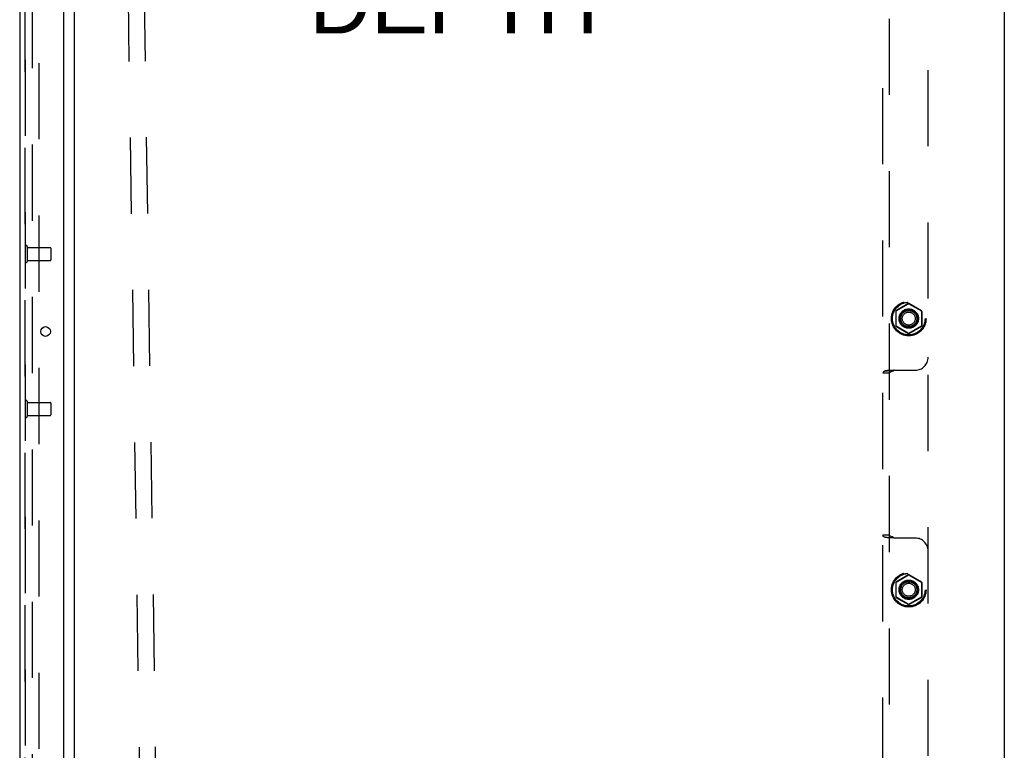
# Model space of a CAD drawing. Header units: inches. Extents: x 0 to 268, y 0 to 174.
# Tile 113 of 125: x 144 to 163, y 103 to 117. Entities that reach past the tile are written whole.
import ezdxf

# ---------------------------------------------------------------- set-up
doc = ezdxf.new("R2010")
doc.units = ezdxf.units.IN
doc.header["$LTSCALE"] = 14.754949
doc.header["$MEASUREMENT"] = 0
doc.linetypes.add('HIDDEN', pattern=[0.2, 0.1, -0.1])
doc.layers.get('0').update_dxf_attribs({"linetype": 'CONTINUOUS'})
for name, color, linetype in [('DEFAULT_2', 8, 'HIDDEN'), ('DIMENSIONS', 7, 'CONTINUOUS'), ('LEFT_OR_SECONDARY_DOOR_ASSEMBLY', 7, 'CONTINUOUS'), ('RIGHT_OR_MAIN_DOOR_ASSEMBLY', 7, 'CONTINUOUS'), ('SUBPANEL', 7, 'CONTINUOUS')]:
    doc.layers.add(name, color=color, linetype=linetype)
doc.styles.get("Standard").update_dxf_attribs({"font": 'arial.ttf'})
doc.dimstyles.new('DIMSTYLE_1', dxfattribs={"dimtxt": 1.183552, "dimasz": 1.578069, "dimexe": 0.09, "dimexo": 0.07, "dimgap": 0.0375, "dimtad": 0, "dimtih": 1, "dimtoh": 1, "dimzin": 4, "dimdsep": 46, "dimtxsty": 'Standard', "dimblk": '_FILLED', "dimblk1": '_FILLED', "dimblk2": '_FILLED', "dimcen": 0.09, "dimadec": 3, "dimazin": 1, "dimtfac": 1, "dimtdec": 3, "dimtofl": 0, "dimtmove": 0, "dimatfit": 3, "dimldrblk": '_FILLED', "dimfxl": 0, "dimtolj": 1, "dimtzin": 4, "dimarcsym": 0})

# ---------------------------------------------------------------- blocks, each defined once
blk = doc.blocks.new('_FILLED')
at = {"color": 0, "linetype": 'ByBlock'}
blk.add_solid([(0, 0), (-1, 0.2), (-1, -0.2)], dxfattribs=at)
blk = doc.blocks.new('*D12')
at = {"layer": 'DIMENSIONS', "color": 2, "linetype": 'Continuous'}
for p, q in [((160.321, 122.369), (160.321, 119.654)), ((143.717, 121.074), (149.359, 121.074)), ((160.321, 121.074), (154.678, 121.074))]:
    blk.add_line(p, q, dxfattribs=at)
at = {"layer": 'DIMENSIONS', "color": 2, "linetype": 'Continuous', "xscale": 1.5780694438, "yscale": 1.5780694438, "zscale": 1.5780694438, "rotation": 180}
blk.add_blockref('_FILLED', (143.717, 121.074), dxfattribs=at)
at = {"layer": 'DIMENSIONS', "color": 2, "linetype": 'Continuous', "xscale": 1.5780694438, "yscale": 1.5780694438, "zscale": 1.5780694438}
blk.add_blockref('_FILLED', (160.321, 121.074), dxfattribs=at)
at = {"layer": 'DIMENSIONS', "color": 2, "linetype": 'Continuous', "insert": (152.019, 121.666), "char_height": 1.1836, "width": 6.51174, "attachment_point": 2, "line_spacing_factor": 0.9}
blk.add_mtext('16.60\\PUSABLE\\PDEPTH', dxfattribs=at)

msp = doc.modelspace()

# ---------------------------------------------------------------- linework, layer by layer
at = {"color": 7, "linetype": 'Continuous'}
for p, q in [((162.671, 131.099), (162.671, 47.349)), ((144.671, 54.505), (144.671, 127.942))]:
    msp.add_line(p, q, dxfattribs=at)
at = {"layer": 'DEFAULT_2', "color": 8, "linetype": 'HIDDEN'}
for p, q in [((145.533, 129.669), (146.048, 94.675)), ((145.846, 129.674), (146.361, 94.68)), ((143.858, 54.286), (143.858, 128.161)), ((143.983, 128.161), (143.983, 54.286))]:
    msp.add_line(p, q, dxfattribs=at)
at = {"layer": 'LEFT_OR_SECONDARY_DOOR_ASSEMBLY', "color": 8, "linetype": 'HIDDEN'}
msp.add_line((143.717, 54.22), (143.717, 128.227), dxfattribs=at)
at = {"layer": 'RIGHT_OR_MAIN_DOOR_ASSEMBLY', "color": 3, "linetype": 'Continuous'}
for p, q in [((144.467, 54.098), (144.467, 128.35)), ((143.613, 128.227), (143.613, 54.22))]:
    msp.add_line(p, q, dxfattribs=at)
at = {"layer": 'RIGHT_OR_MAIN_DOOR_ASSEMBLY', "color": 8, "linetype": 'HIDDEN'}
for p, q in [((143.717, 128.227), (143.717, 54.22)), ((143.76, 112.803), (143.76, 112.519)), ((143.76, 112.785), (144.207, 112.785)), ((144.217, 112.775), (144.217, 112.547)), ((143.76, 112.537), (144.207, 112.537)), ((143.76, 109.803), (143.76, 109.519)), ((143.76, 109.785), (144.207, 109.785)), ((144.217, 109.775), (144.217, 109.547)), ((143.76, 109.537), (144.207, 109.537))]:
    msp.add_line(p, q, dxfattribs=at)
at = {"layer": 'RIGHT_OR_MAIN_DOOR_ASSEMBLY', "color": 3, "linetype": 'Continuous'}
msp.add_circle((144.113, 111.161), 0.0938, dxfattribs=at)
at = {"layer": 'RIGHT_OR_MAIN_DOOR_ASSEMBLY', "color": 8, "linetype": 'HIDDEN'}
for centre, radius, start, end in [((143.738, 112.803), 0.0215, 0, 180), ((144.207, 112.775), 0.01, 0, 90), ((143.738, 112.519), 0.0215, 180, 360), ((144.207, 112.547), 0.01, 270, 360), ((143.738, 109.803), 0.0215, 0, 180), ((144.207, 109.775), 0.01, 0, 90), ((143.738, 109.519), 0.0215, 180, 360), ((144.207, 109.547), 0.01, 270, 360)]:
    msp.add_arc(centre, radius, start, end, dxfattribs=at)
at = {"layer": 'SUBPANEL', "color": 8, "linetype": 'HIDDEN'}
for p, q in [((160.321, 55.38), (160.321, 127.067)), ((160.446, 56.722), (160.446, 125.725)), ((161.196, 61.63), (161.196, 120.817)), ((160.816, 111.7), (160.573, 111.56)), ((160.576, 111.558), (160.816, 111.697)), ((161.068, 111.56), (160.826, 111.7)), ((160.826, 111.697), (161.066, 111.558)), ((160.568, 111.551), (160.568, 111.271)), ((160.571, 111.55), (160.571, 111.273)), ((161.071, 111.55), (161.071, 111.273)), ((161.073, 111.551), (161.073, 111.271)), ((160.573, 111.262), (160.816, 111.122)), ((160.816, 111.125), (160.576, 111.264)), ((161.066, 111.264), (160.826, 111.125)), ((160.826, 111.122), (161.068, 111.262)), ((160.446, 110.354), (160.321, 110.354)), ((160.458, 110.404), (160.428, 110.404)), ((160.531, 110.411), (160.946, 110.411)), ((160.446, 107.219), (160.321, 107.219)), ((160.946, 107.161), (160.531, 107.161)), ((160.816, 106.45), (160.573, 106.31)), ((160.576, 106.308), (160.816, 106.447)), ((161.068, 106.31), (160.826, 106.45)), ((160.826, 106.447), (161.066, 106.308)), ((160.568, 106.301), (160.568, 106.021)), ((160.571, 106.3), (160.571, 106.023)), ((161.071, 106.3), (161.071, 106.023)), ((161.073, 106.301), (161.073, 106.021)), ((160.573, 106.012), (160.816, 105.872)), ((160.816, 105.875), (160.576, 106.014)), ((161.066, 106.014), (160.826, 105.875)), ((160.826, 105.872), (161.068, 106.012))]:
    msp.add_line(p, q, dxfattribs=at)
for points in [[(160.33, 110.38), (160.328, 110.378), (160.323, 110.367), (160.321, 110.354)], [(160.33, 110.38), (160.333, 110.383), (160.338, 110.387), (160.345, 110.39), (160.355, 110.394), (160.366, 110.397), (160.376, 110.398), (160.387, 110.4), (160.399, 110.401), (160.412, 110.402), (160.425, 110.403), (160.439, 110.404), (160.452, 110.404), (160.468, 110.404)], [(160.428, 110.404), (160.41, 110.403), (160.394, 110.402), (160.378, 110.4), (160.363, 110.397), (160.349, 110.393), (160.337, 110.387), (160.33, 110.38)], [(160.545, 110.411), (160.533, 110.403), (160.52, 110.396), (160.506, 110.39), (160.493, 110.385), (160.481, 110.381), (160.471, 110.376), (160.461, 110.372), (160.453, 110.367), (160.448, 110.361), (160.446, 110.354)], [(160.531, 110.411), (160.511, 110.407), (160.489, 110.405), (160.468, 110.404)], [(160.33, 107.192), (160.328, 107.194), (160.323, 107.205), (160.321, 107.219)], [(160.458, 107.168), (160.428, 107.169), (160.41, 107.169), (160.394, 107.17), (160.378, 107.172), (160.363, 107.175), (160.349, 107.179), (160.337, 107.185), (160.33, 107.192)], [(160.454, 107.168), (160.437, 107.169), (160.421, 107.169), (160.406, 107.17), (160.391, 107.172), (160.377, 107.174), (160.364, 107.176), (160.352, 107.179), (160.342, 107.183), (160.336, 107.187), (160.332, 107.19), (160.33, 107.192)], [(160.545, 107.161), (160.533, 107.169), (160.52, 107.176), (160.506, 107.182), (160.493, 107.187), (160.481, 107.192), (160.471, 107.196), (160.461, 107.2), (160.453, 107.205), (160.448, 107.211), (160.446, 107.219)], [(160.531, 107.161), (160.511, 107.165), (160.489, 107.167), (160.468, 107.168), (160.458, 107.168)]]:
    msp.add_lwpolyline(points, dxfattribs=at)
for centre, radius in [((160.821, 111.411), 0.335), ((160.821, 111.411), 0.332), ((160.821, 111.411), 0.318), ((160.821, 111.411), 0.315), ((160.821, 111.411), 0.188), ((160.821, 111.411), 0.176), ((160.821, 111.411), 0.156), ((160.821, 111.411), 0.155), ((160.821, 111.411), 0.125), ((160.821, 106.161), 0.335), ((160.821, 106.161), 0.332), ((160.821, 106.161), 0.318), ((160.821, 106.161), 0.315), ((160.821, 106.161), 0.188), ((160.821, 106.161), 0.176), ((160.821, 106.161), 0.156), ((160.821, 106.161), 0.155), ((160.821, 106.161), 0.125)]:
    msp.add_circle(centre, radius, dxfattribs=at)
for centre, radius, start, end in [((160.821, 111.691), 0.01, 60.0108, 119.9908), ((160.821, 111.688), 0.01, 60.0049, 119.9905), ((160.578, 111.551), 0.01, 120.01, 179.9912), ((160.581, 111.55), 0.01, 120.0026, 179.9916), ((161.061, 111.55), 0.01, 0.0042, 59.9927), ((161.063, 111.551), 0.01, 0.0104, 59.9917), ((160.578, 111.271), 0.01, 180.0104, 239.9917), ((160.581, 111.273), 0.01, 180.0042, 239.9927), ((160.821, 111.134), 0.01, 240.0049, 299.9905), ((160.821, 111.131), 0.01, 240.0108, 299.9908), ((161.061, 111.273), 0.01, 300.0026, 359.9916), ((161.063, 111.271), 0.01, 300.01, 359.9912), ((160.946, 110.661), 0.25, 270, 360), ((160.946, 106.911), 0.25, 0, 90), ((160.821, 106.441), 0.01, 60.0108, 119.9908), ((160.821, 106.438), 0.01, 60.0049, 119.9905), ((160.578, 106.301), 0.01, 120.01, 179.9912), ((160.581, 106.3), 0.01, 120.0026, 179.9916), ((161.061, 106.3), 0.01, 0.0042, 59.9927), ((161.063, 106.301), 0.01, 0.0104, 59.9917), ((160.578, 106.021), 0.01, 180.0104, 239.9917), ((160.581, 106.023), 0.01, 180.0042, 239.9927), ((161.061, 106.023), 0.01, 300.0026, 359.9916), ((161.063, 106.021), 0.01, 300.01, 359.9912), ((160.821, 105.884), 0.01, 240.0049, 299.9905), ((160.821, 105.881), 0.01, 240.0108, 299.9908)]:
    msp.add_arc(centre, radius, start, end, dxfattribs=at)

# ---------------------------------------------------------------- dimensions: what is measured, and where the dimension line sits
at = {"layer": 'DIMENSIONS', "color": 2, "linetype": 'Continuous'}
dim = msp.add_linear_dim(base=(160.321, 121.074), p1=(143.717, 54.078), p2=(160.321, 119.584), text='<>\\PUSABLE\\PDEPTH', dimstyle='DIMSTYLE_1', dxfattribs=at)
dim.commit()
dim.dimension.update_dxf_attribs({"geometry": '*D12', "text_midpoint": (152.019, 119.298), "dimtype": 160})

doc.saveas('drawing.dxf')
